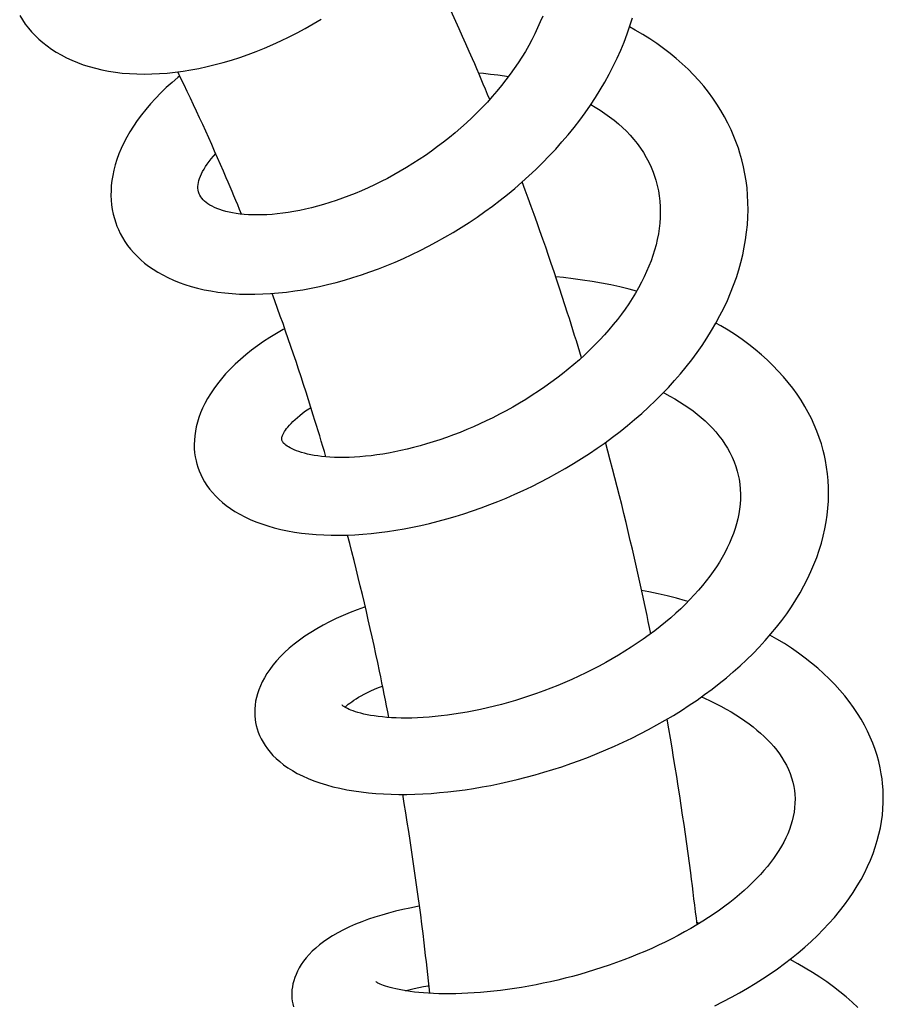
# Model space of a CAD drawing. Header units: millimetres. Extents: x 224 to 1420, y -1347 to 980.
# Tile 22 of 65: x 509 to 563, y -416 to -355. Entities that reach past the tile are written whole.
import ezdxf

# ---------------------------------------------------------------- set-up
doc = ezdxf.new("R2010")
doc.units = ezdxf.units.MM
doc.header["$LTSCALE"] = 77.505185
doc.layers.get('0').update_dxf_attribs({"linetype": 'CONTINUOUS'})

msp = doc.modelspace()

# ---------------------------------------------------------------- linework, layer by layer
at = {"color": 6, "linetype": 'CONTINUOUS'}
for p, q in [((520.302, -382.306), (520.353, -382.506)), ((559.466, -382.282), (559.401, -381.974))]:
    msp.add_line(p, q, dxfattribs=at)
for points in [[(509.331, -354.587), (509.496, -354.853), (509.675, -355.11), (509.868, -355.359), (510.073, -355.599), (510.292, -355.829), (510.525, -356.052), (510.773, -356.267), (511.036, -356.473), (511.314, -356.671), (511.607, -356.859), (511.915, -357.037), (512.237, -357.205), (512.574, -357.362), (512.923, -357.507), (513.286, -357.64), (513.662, -357.76), (514.049, -357.867), (514.448, -357.961), (514.859, -358.041), (515.282, -358.107), (515.716, -358.159), (516.161, -358.196), (516.616, -358.219), (517.08, -358.227), (517.551, -358.22), (518.03, -358.199), (518.513, -358.162), (519.001, -358.111), (519.493, -358.046), (519.987, -357.966), (520.485, -357.871), (520.986, -357.763), (521.491, -357.639), (522, -357.502), (522.511, -357.35), (523.024, -357.183), (523.538, -357.003), (524.052, -356.81), (524.566, -356.603), (525.077, -356.383), (525.586, -356.151), (526.092, -355.907), (526.596, -355.651), (527.096, -355.381), (527.594, -355.1), (528.09, -354.805)], [(515.383, -367.7), (515.468, -367.901), (515.591, -368.159), (515.729, -368.41), (515.881, -368.656), (516.048, -368.895), (516.229, -369.128), (516.424, -369.354), (516.633, -369.572), (516.858, -369.783), (517.098, -369.989), (517.355, -370.187), (517.629, -370.378), (517.92, -370.561), (518.227, -370.735), (518.552, -370.899), (518.892, -371.054), (519.247, -371.197), (519.616, -371.329), (519.998, -371.448), (520.394, -371.555), (520.802, -371.649), (521.223, -371.731), (521.656, -371.799), (522.1, -371.853), (522.554, -371.893), (523.017, -371.92), (523.489, -371.933), (523.968, -371.933), (524.454, -371.918), (524.945, -371.891), (525.441, -371.85), (525.941, -371.796), (526.444, -371.729), (526.95, -371.649), (527.46, -371.556), (527.975, -371.45), (528.493, -371.331), (529.014, -371.199), (529.539, -371.054), (530.065, -370.896), (530.592, -370.726), (531.12, -370.544), (531.647, -370.35), (532.172, -370.145), (532.695, -369.928), (533.214, -369.7), (533.732, -369.461), (534.248, -369.21), (534.762, -368.948), (535.275, -368.673), (535.786, -368.386), (536.293, -368.088), (536.796, -367.779), (537.294, -367.46), (537.786, -367.131), (538.271, -366.792), (538.748, -366.443), (539.218, -366.086), (539.681, -365.719), (540.134, -365.343), (540.58, -364.958), (541.018, -364.564), (541.447, -364.16), (541.869, -363.746), (542.281, -363.323), (542.683, -362.892), (543.074, -362.453), (543.454, -362.007), (543.821, -361.554), (544.175, -361.095), (544.515, -360.632), (544.841, -360.163), (545.153, -359.69), (545.451, -359.211), (545.736, -358.726), (546.006, -358.236), (546.262, -357.74), (546.503, -357.241), (546.728, -356.739), (546.937, -356.234), (547.129, -355.729), (547.304, -355.223), (547.462, -354.717)], [(541.872, -354.612), (541.722, -354.981), (541.56, -355.35), (541.386, -355.719), (541.2, -356.086), (541.002, -356.452), (540.793, -356.815), (540.574, -357.176), (540.344, -357.533), (540.104, -357.886), (539.853, -358.238), (539.589, -358.589), (539.314, -358.939), (539.029, -359.285), (538.734, -359.627), (538.429, -359.965), (538.115, -360.299), (537.793, -360.627), (537.464, -360.948), (537.127, -361.263), (536.783, -361.572), (536.432, -361.875), (536.073, -362.171), (535.708, -362.461), (535.336, -362.744), (534.958, -363.02), (534.574, -363.29), (534.186, -363.55), (533.795, -363.802), (533.402, -364.045), (533.007, -364.278), (532.611, -364.502), (532.212, -364.718), (531.813, -364.923), (531.411, -365.12), (531.01, -365.308), (530.608, -365.486), (530.206, -365.654), (529.805, -365.813), (529.407, -365.961), (529.012, -366.1), (528.622, -366.228), (528.237, -366.345), (527.858, -366.452), (527.485, -366.549), (527.116, -366.636), (526.752, -366.714), (526.393, -366.782), (526.041, -366.841), (525.697, -366.889), (525.361, -366.929), (525.034, -366.959), (524.716, -366.981), (524.409, -366.993), (524.114, -366.998), (523.832, -366.994), (523.56, -366.983), (523.298, -366.965), (523.047, -366.94), (522.806, -366.907), (522.575, -366.869), (522.357, -366.824), (522.15, -366.774), (521.955, -366.719), (521.774, -366.659), (521.606, -366.596), (521.449, -366.529), (521.304, -366.459), (521.169, -366.384), (521.044, -366.305), (520.93, -366.223), (520.829, -366.137), (520.739, -366.049), (520.661, -365.958), (520.594, -365.864), (520.538, -365.766), (520.496, -365.673)], [(554.049, -362.838), (553.938, -362.523), (553.775, -362.105), (553.595, -361.692), (553.399, -361.285), (553.187, -360.884), (552.959, -360.489), (552.716, -360.102), (552.457, -359.722), (552.182, -359.349), (551.89, -358.982), (551.582, -358.621), (551.257, -358.268), (550.915, -357.922), (550.558, -357.584), (550.184, -357.255), (549.795, -356.934), (549.391, -356.623), (548.972, -356.322), (548.54, -356.032), (548.095, -355.754), (547.637, -355.486), (547.28, -355.292)], [(519.287, -358.342), (519.178, -358.43), (518.808, -358.747), (518.451, -359.071), (518.108, -359.401), (517.781, -359.736), (517.47, -360.077), (517.176, -360.421), (516.9, -360.768), (516.642, -361.117), (516.404, -361.467), (516.186, -361.815), (515.988, -362.162), (515.809, -362.508), (515.648, -362.852), (515.506, -363.195), (515.382, -363.536), (515.277, -363.872), (515.19, -364.204), (515.12, -364.532), (515.068, -364.853), (515.032, -365.169), (515.013, -365.479), (515.009, -365.783), (515.021, -366.081), (515.049, -366.374), (515.091, -366.66), (515.147, -366.941), (515.219, -367.217), (515.305, -367.489), (515.383, -367.7)], [(537.877, -358.147), (538.189, -358.173), (538.634, -358.221), (539.072, -358.276), (539.504, -358.34), (539.745, -358.381)], [(544.868, -360.122), (545.138, -360.279), (545.446, -360.471), (545.744, -360.671), (546.033, -360.879), (546.312, -361.095), (546.58, -361.319), (546.837, -361.55), (547.083, -361.789), (547.316, -362.035), (547.539, -362.29), (547.75, -362.555), (547.951, -362.831), (548.139, -363.117), (548.313, -363.411), (548.473, -363.714), (548.617, -364.023), (548.745, -364.336), (548.835, -364.587)], [(539.086, -384.833), (539.597, -384.622), (540.13, -384.391), (540.661, -384.149), (541.191, -383.897), (541.719, -383.633), (542.243, -383.36), (542.762, -383.076), (543.277, -382.783), (543.785, -382.48), (544.287, -382.168), (544.782, -381.848), (545.27, -381.518), (545.75, -381.18), (546.222, -380.832), (546.687, -380.476), (547.144, -380.11), (547.593, -379.734), (548.034, -379.349), (548.465, -378.956), (548.886, -378.555), (549.295, -378.147), (549.692, -377.732), (550.076, -377.31), (550.446, -376.883), (550.803, -376.45), (551.146, -376.012), (551.475, -375.568), (551.791, -375.117), (552.092, -374.661), (552.378, -374.2), (552.649, -373.734), (552.904, -373.265), (553.142, -372.793), (553.364, -372.32), (553.568, -371.845), (553.754, -371.37), (553.922, -370.896), (554.073, -370.423), (554.205, -369.952), (554.32, -369.482), (554.419, -369.01), (554.5, -368.539), (554.564, -368.069), (554.611, -367.602), (554.64, -367.137), (554.652, -366.676), (554.647, -366.218), (554.626, -365.765), (554.587, -365.316), (554.532, -364.872), (554.46, -364.433), (554.372, -363.999), (554.268, -363.57), (554.147, -363.143), (554.049, -362.838)], [(520.496, -365.673), (520.459, -365.564), (520.434, -365.449), (520.423, -365.338), (520.422, -365.225), (520.432, -365.107), (520.453, -364.983), (520.484, -364.853), (520.527, -364.718), (520.579, -364.579), (520.642, -364.438), (520.715, -364.292), (520.799, -364.141), (520.895, -363.986), (521.003, -363.825), (521.122, -363.663), (521.251, -363.498), (521.392, -363.331), (521.529, -363.179)], [(548.835, -364.587), (548.913, -364.836), (548.999, -365.159), (549.069, -365.485), (549.123, -365.814), (549.162, -366.147), (549.184, -366.482), (549.191, -366.82), (549.183, -367.16), (549.16, -367.5), (549.122, -367.841), (549.07, -368.182), (549.004, -368.521), (548.926, -368.858), (548.834, -369.193), (548.73, -369.527), (548.613, -369.86), (548.484, -370.192), (548.342, -370.525), (548.188, -370.858), (548.021, -371.192), (547.842, -371.526), (547.65, -371.86), (547.447, -372.193), (547.232, -372.525), (547.006, -372.854), (546.769, -373.18), (546.523, -373.503), (546.266, -373.823), (545.998, -374.141), (545.717, -374.46), (545.424, -374.776), (545.121, -375.09), (544.808, -375.4), (544.485, -375.707), (544.153, -376.009), (543.812, -376.307), (543.464, -376.598), (543.109, -376.884), (542.746, -377.164), (542.377, -377.438), (541.999, -377.707), (541.615, -377.97), (541.223, -378.227), (540.826, -378.478), (540.423, -378.722), (540.015, -378.959), (539.604, -379.188), (539.191, -379.409), (538.775, -379.621), (538.359, -379.824), (537.96, -380.011)], [(547.72, -371.739), (547.249, -371.615), (546.682, -371.478), (546.108, -371.353), (545.529, -371.239), (544.945, -371.137), (544.357, -371.047), (543.766, -370.968), (543.174, -370.901), (542.684, -370.855)], [(559.401, -381.977), (559.325, -381.664), (559.211, -381.258), (559.08, -380.856), (558.933, -380.458), (558.77, -380.066), (558.591, -379.679), (558.395, -379.295), (558.181, -378.914), (557.95, -378.536), (557.702, -378.161), (557.435, -377.792), (557.152, -377.427), (556.851, -377.067), (556.533, -376.714), (556.198, -376.367), (555.847, -376.028), (555.481, -375.697), (555.099, -375.375), (554.702, -375.062), (554.29, -374.757), (553.862, -374.462), (553.419, -374.175), (552.962, -373.899), (552.654, -373.725)], [(525.82, -374.078), (525.729, -374.128), (525.307, -374.374), (524.899, -374.626), (524.505, -374.886), (524.125, -375.151), (523.758, -375.424), (523.405, -375.705), (523.065, -375.994), (522.741, -376.29), (522.434, -376.59), (522.146, -376.894), (521.878, -377.201), (521.63, -377.51), (521.403, -377.819), (521.197, -378.126), (521.012, -378.432), (520.849, -378.734), (520.706, -379.03), (520.582, -379.323), (520.476, -379.614), (520.387, -379.901), (520.316, -380.185), (520.261, -380.465), (520.222, -380.741), (520.198, -381.012), (520.189, -381.28), (520.196, -381.543), (520.217, -381.801), (520.252, -382.056), (520.302, -382.306)], [(549.376, -378.062), (549.454, -378.101), (549.778, -378.272), (550.09, -378.449), (550.393, -378.631), (550.684, -378.817), (550.963, -379.008), (551.23, -379.202), (551.486, -379.4), (551.733, -379.605), (551.974, -379.818), (552.206, -380.04), (552.429, -380.269), (552.641, -380.507), (552.843, -380.751), (553.032, -381.002), (553.21, -381.261), (553.374, -381.526), (553.524, -381.798), (553.66, -382.077), (553.781, -382.361), (553.886, -382.651), (553.976, -382.946), (554.038, -383.193)], [(525.647, -381.02), (525.64, -380.988), (525.636, -380.956), (525.636, -380.923), (525.64, -380.885), (525.649, -380.84), (525.664, -380.785), (525.688, -380.722), (525.72, -380.65), (525.761, -380.571), (525.811, -380.486), (525.87, -380.396), (525.939, -380.301), (526.019, -380.2), (526.11, -380.093), (526.214, -379.98), (526.332, -379.861), (526.462, -379.737), (526.606, -379.608), (526.764, -379.476), (526.936, -379.34), (527.122, -379.202), (527.322, -379.061), (527.445, -378.979)], [(537.96, -380.011), (537.563, -380.188), (537.148, -380.365), (536.731, -380.535), (536.313, -380.696), (535.895, -380.849), (535.478, -380.993), (535.063, -381.128), (534.651, -381.255), (534.242, -381.372), (533.838, -381.48), (533.439, -381.579), (533.048, -381.669), (532.664, -381.749), (532.287, -381.821), (531.916, -381.884), (531.55, -381.939), (531.191, -381.985), (530.838, -382.023), (530.494, -382.054), (530.158, -382.076), (529.832, -382.09), (529.516, -382.097), (529.211, -382.097), (528.918, -382.09), (528.638, -382.076), (528.37, -382.056), (528.117, -382.031), (527.877, -382.001), (527.651, -381.966), (527.437, -381.926), (527.235, -381.883), (527.044, -381.835), (526.866, -381.784), (526.7, -381.731), (526.547, -381.675), (526.407, -381.618), (526.281, -381.56), (526.167, -381.501), (526.065, -381.443), (525.975, -381.385), (525.897, -381.329), (525.831, -381.274), (525.776, -381.223), (525.734, -381.176), (525.701, -381.133), (525.678, -381.095), (525.661, -381.059), (525.648, -381.023)], [(520.35, -382.501), (520.408, -382.691), (520.494, -382.928), (520.594, -383.162), (520.709, -383.392), (520.839, -383.618), (520.983, -383.841), (521.144, -384.061), (521.319, -384.276), (521.511, -384.487), (521.72, -384.692), (521.945, -384.893), (522.187, -385.087), (522.447, -385.276), (522.725, -385.457), (523.021, -385.631), (523.336, -385.797), (523.67, -385.954), (524.022, -386.102), (524.391, -386.239), (524.774, -386.364), (525.171, -386.477), (525.58, -386.578), (526, -386.667), (526.431, -386.742), (526.87, -386.806), (527.319, -386.857), (527.778, -386.896), (528.245, -386.922), (528.721, -386.937), (529.204, -386.939), (529.694, -386.93), (530.19, -386.908), (530.691, -386.875), (531.196, -386.831), (531.703, -386.775), (532.215, -386.708), (532.729, -386.63), (533.248, -386.54), (533.772, -386.439), (534.299, -386.327), (534.83, -386.203), (535.364, -386.068), (535.899, -385.922), (536.435, -385.765), (536.972, -385.598), (537.508, -385.42), (538.043, -385.231), (538.576, -385.033), (539.086, -384.833)], [(524.007, -398.598), (524.044, -398.777), (524.101, -398.992), (524.172, -399.206), (524.256, -399.416), (524.356, -399.626), (524.47, -399.833), (524.6, -400.039), (524.746, -400.243), (524.909, -400.445), (525.091, -400.645), (525.291, -400.842), (525.511, -401.036), (525.753, -401.227), (526.016, -401.413), (526.3, -401.593), (526.605, -401.766), (526.929, -401.93), (527.272, -402.084), (527.635, -402.229), (528.015, -402.363), (528.412, -402.486), (528.823, -402.597), (529.245, -402.696), (529.678, -402.783), (530.12, -402.857), (530.57, -402.921), (531.027, -402.973), (531.491, -403.014), (531.962, -403.044), (532.439, -403.064), (532.924, -403.074), (533.416, -403.073), (533.916, -403.062), (534.422, -403.041), (534.935, -403.01), (535.454, -402.968), (535.978, -402.917), (536.507, -402.855), (537.04, -402.784), (537.577, -402.703), (538.115, -402.612), (538.656, -402.512), (539.199, -402.401), (539.745, -402.281), (540.294, -402.151), (540.845, -402.011), (541.397, -401.861), (541.951, -401.7), (542.506, -401.53), (543.061, -401.35), (543.615, -401.161), (544.167, -400.962), (544.716, -400.753), (545.262, -400.536), (545.805, -400.309), (546.345, -400.073), (546.881, -399.828), (547.413, -399.573), (547.941, -399.308), (548.464, -399.034), (548.982, -398.751), (549.495, -398.458), (550.002, -398.157), (550.501, -397.846), (550.992, -397.527), (551.475, -397.199), (551.948, -396.864), (552.41, -396.522), (552.86, -396.173), (553.3, -395.816), (553.731, -395.45), (554.152, -395.075), (554.563, -394.692), (554.962, -394.301), (555.348, -393.902), (555.72, -393.497), (556.078, -393.087), (556.421, -392.67), (556.748, -392.249), (557.059, -391.824), (557.352, -391.394), (557.629, -390.963), (557.888, -390.528), (558.13, -390.091), (558.355, -389.649), (558.563, -389.206), (558.753, -388.762), (558.925, -388.317), (559.078, -387.873), (559.213, -387.43), (559.331, -386.989), (559.43, -386.55), (559.511, -386.114), (559.574, -385.68), (559.62, -385.25), (559.649, -384.821), (559.661, -384.392), (559.656, -383.965), (559.633, -383.54), (559.594, -383.118), (559.539, -382.698), (559.466, -382.282)], [(554.038, -383.196), (554.089, -383.444), (554.137, -383.753), (554.167, -384.065), (554.181, -384.377), (554.179, -384.689), (554.16, -384.999), (554.126, -385.307), (554.078, -385.613), (554.015, -385.918), (553.938, -386.222), (553.848, -386.526), (553.745, -386.829), (553.628, -387.132), (553.5, -387.433), (553.359, -387.732), (553.207, -388.028), (553.044, -388.321), (552.87, -388.614), (552.684, -388.905), (552.485, -389.196), (552.274, -389.488), (552.051, -389.781), (551.814, -390.074), (551.566, -390.365), (551.306, -390.656), (551.035, -390.945), (550.753, -391.231), (550.461, -391.514), (550.159, -391.794), (549.846, -392.072), (549.524, -392.345), (549.191, -392.616), (548.848, -392.884), (548.496, -393.148), (548.133, -393.408), (547.761, -393.665), (547.381, -393.917), (546.993, -394.164), (546.599, -394.405), (546.199, -394.64), (545.794, -394.868), (545.383, -395.09), (544.968, -395.306), (544.547, -395.515), (544.121, -395.718), (543.69, -395.915), (543.255, -396.105), (542.816, -396.289), (542.376, -396.464), (541.934, -396.632), (541.493, -396.792), (541.052, -396.944), (540.613, -397.088), (540.176, -397.224), (539.739, -397.351), (539.304, -397.471), (538.869, -397.583), (538.437, -397.688), (538.009, -397.784), (537.584, -397.872), (537.165, -397.952), (536.752, -398.024), (536.346, -398.088), (535.948, -398.143), (535.558, -398.191), (535.176, -398.232), (534.803, -398.264), (534.438, -398.29), (534.082, -398.308), (533.734, -398.319), (533.398, -398.324), (533.072, -398.322), (532.758, -398.313), (532.457, -398.299), (532.169, -398.28), (531.896, -398.255), (531.637, -398.226), (531.394, -398.193), (531.164, -398.156), (530.947, -398.116), (530.744, -398.072), (530.555, -398.026), (530.38, -397.978), (530.22, -397.929), (530.074, -397.879), (529.943, -397.83), (529.827, -397.781), (529.725, -397.734), (529.638, -397.69), (529.564, -397.648), (529.503, -397.611), (529.454, -397.577), (529.416, -397.549), (529.391, -397.527), (529.375, -397.512)], [(550.915, -391.067), (550.752, -391.019), (550.19, -390.864), (549.621, -390.72), (549.048, -390.585), (548.471, -390.461), (548.025, -390.374)], [(530.829, -391.397), (530.786, -391.412), (530.334, -391.579), (529.89, -391.755), (529.455, -391.939), (529.029, -392.133), (528.614, -392.335), (528.209, -392.546), (527.818, -392.765), (527.441, -392.993), (527.081, -393.228), (526.737, -393.47), (526.411, -393.719), (526.103, -393.974), (525.814, -394.235), (525.549, -394.498), (525.306, -394.762), (525.086, -395.026), (524.888, -395.289), (524.712, -395.551), (524.557, -395.809), (524.421, -396.064), (524.305, -396.315), (524.207, -396.562), (524.126, -396.806), (524.062, -397.045), (524.013, -397.281), (523.978, -397.513), (523.958, -397.742), (523.951, -397.969), (523.958, -398.193), (523.979, -398.414), (524.007, -398.596)], [(562.989, -402.111), (562.943, -401.803), (562.87, -401.416), (562.781, -401.031), (562.675, -400.649), (562.553, -400.27), (562.414, -399.892), (562.258, -399.516), (562.085, -399.142), (561.894, -398.769), (561.685, -398.398), (561.457, -398.029), (561.211, -397.662), (560.946, -397.298), (560.663, -396.938), (560.362, -396.582), (560.043, -396.231), (559.706, -395.886), (559.353, -395.548), (558.984, -395.219), (558.601, -394.898), (558.203, -394.585), (557.788, -394.279), (557.356, -393.981), (556.909, -393.69), (556.448, -393.409), (556.013, -393.161)], [(529.565, -397.649), (529.614, -397.603), (529.688, -397.537), (529.774, -397.465), (529.874, -397.387), (529.988, -397.304), (530.116, -397.217), (530.258, -397.125), (530.415, -397.03), (530.588, -396.933), (530.774, -396.833), (530.973, -396.733), (531.185, -396.633), (531.412, -396.532), (531.655, -396.429), (531.91, -396.329)], [(551.746, -397.007), (551.932, -397.088), (552.285, -397.251), (552.628, -397.418), (552.961, -397.59), (553.283, -397.765), (553.594, -397.944), (553.893, -398.126), (554.181, -398.311), (554.456, -398.498), (554.718, -398.686), (554.966, -398.876), (555.204, -399.069), (555.433, -399.265), (555.652, -399.467), (555.863, -399.674), (556.064, -399.885), (556.254, -400.101), (556.434, -400.322), (556.603, -400.549), (556.761, -400.781), (556.908, -401.02), (557.042, -401.265), (557.163, -401.517), (557.27, -401.774), (557.361, -402.037), (557.438, -402.308), (557.498, -402.585), (557.536, -402.825)], [(552.59, -416.241), (553.106, -415.98), (553.615, -415.71), (554.116, -415.432), (554.608, -415.147), (555.089, -414.854), (555.56, -414.555), (556.021, -414.248), (556.474, -413.932), (556.917, -413.607), (557.35, -413.273), (557.773, -412.932), (558.183, -412.582), (558.581, -412.225), (558.965, -411.862), (559.334, -411.492), (559.687, -411.116), (560.024, -410.736), (560.344, -410.351), (560.647, -409.962), (560.932, -409.57), (561.199, -409.175), (561.449, -408.777), (561.681, -408.377), (561.895, -407.974), (562.091, -407.57), (562.269, -407.165), (562.428, -406.761), (562.569, -406.357), (562.692, -405.956), (562.797, -405.556), (562.884, -405.16), (562.954, -404.765), (563.007, -404.371), (563.043, -403.977), (563.063, -403.582), (563.066, -403.189), (563.053, -402.797), (563.023, -402.405), (562.989, -402.111)], [(557.536, -402.828), (557.561, -403.067), (557.575, -403.351), (557.571, -403.631), (557.551, -403.909), (557.515, -404.185), (557.463, -404.458), (557.396, -404.729), (557.316, -404.997), (557.223, -405.263), (557.117, -405.526), (556.998, -405.787), (556.868, -406.047), (556.725, -406.305), (556.572, -406.559), (556.409, -406.811), (556.235, -407.061), (556.05, -407.31), (555.852, -407.558), (555.642, -407.808), (555.419, -408.059), (555.183, -408.311), (554.935, -408.562), (554.674, -408.812), (554.402, -409.062), (554.117, -409.31), (553.822, -409.556), (553.516, -409.799), (553.202, -410.039), (552.878, -410.275), (552.543, -410.509), (552.196, -410.741), (551.838, -410.97), (551.469, -411.197), (551.09, -411.421), (550.703, -411.64), (550.307, -411.855), (549.904, -412.066), (549.494, -412.271), (549.078, -412.47), (548.657, -412.664), (548.23, -412.852), (547.798, -413.034), (547.361, -413.211), (546.918, -413.382), (546.47, -413.547), (546.018, -413.707), (545.561, -413.861), (545.103, -414.008), (544.645, -414.148), (544.186, -414.281), (543.729, -414.406), (543.272, -414.525), (542.816, -414.637), (542.362, -414.741), (541.909, -414.839), (541.458, -414.93), (541.009, -415.014), (540.563, -415.091), (540.122, -415.161), (539.686, -415.224), (539.256, -415.281), (538.834, -415.33), (538.42, -415.372), (538.013, -415.408), (537.615, -415.437), (537.225, -415.46), (536.844, -415.477), (536.471, -415.487), (536.107, -415.492), (535.753, -415.491), (535.41, -415.484), (535.079, -415.472), (534.761, -415.456), (534.457, -415.434), (534.168, -415.409), (533.895, -415.38), (533.636, -415.347), (533.391, -415.312), (533.16, -415.273), (532.943, -415.232), (532.74, -415.189), (532.554, -415.145), (532.383, -415.1), (532.227, -415.055), (532.088, -415.01), (531.965, -414.967), (531.857, -414.926), (531.765, -414.887), (531.687, -414.852), (531.623, -414.821), (531.572, -414.793), (531.534, -414.771), (531.508, -414.755), (531.492, -414.744), (531.491, -414.743)], [(534.206, -410.038), (534.076, -410.061), (533.616, -410.151), (533.164, -410.249), (532.72, -410.355), (532.283, -410.468), (531.855, -410.589), (531.437, -410.717), (531.029, -410.854), (530.628, -411.001), (530.234, -411.158), (529.847, -411.327), (529.475, -411.505), (529.124, -411.69), (528.799, -411.878), (528.502, -412.067), (528.23, -412.257), (527.979, -412.45), (527.747, -412.646), (527.532, -412.845), (527.336, -413.048), (527.156, -413.254), (526.995, -413.461), (526.851, -413.668), (526.724, -413.875), (526.615, -414.079), (526.523, -414.28), (526.445, -414.48), (526.382, -414.676), (526.332, -414.871), (526.295, -415.064), (526.271, -415.254), (526.259, -415.442), (526.259, -415.628), (526.268, -415.784)], [(551.618, -411.105), (551.518, -411.076), (551.462, -411.06)], [(561.477, -416.34), (561.122, -416.009), (560.752, -415.685), (560.366, -415.368), (559.964, -415.056), (559.546, -414.752), (559.113, -414.455), (558.668, -414.166), (558.21, -413.887), (557.742, -413.616), (557.263, -413.354), (557.253, -413.348)], [(533.334, -415.302), (533.375, -415.291), (533.621, -415.227), (533.882, -415.165), (534.159, -415.104), (534.45, -415.045), (534.755, -414.989), (534.798, -414.981)], [(526.268, -415.785), (526.286, -415.94), (526.319, -416.126), (526.364, -416.311)]]:
    msp.add_lwpolyline(points, dxfattribs=at)
for points, knots in [([(538.575, -359.805), (538.225, -358.959), (536.813, -355.617), (535.286, -352.323), (534.079, -349.894)], [0, 0, 0, 0, 0.252284, 1, 1, 1, 1]), ([(523.129, -366.945), (522.82, -366.187), (521.575, -363.202), (520.229, -360.258), (519.166, -358.089)], [0, 0, 0, 0, 0.252979, 1, 1, 1, 1]), ([(544.285, -375.89), (544.005, -374.959), (542.865, -371.281), (541.606, -367.64), (540.596, -364.944)], [0, 0, 0, 0, 0.252305, 1, 1, 1, 1]), ([(528.383, -382.056), (528.129, -381.189), (527.098, -377.77), (525.956, -374.385), (525.038, -371.881)], [0, 0, 0, 0, 0.252961, 1, 1, 1, 1]), ([(548.599, -393.07), (548.394, -392.062), (547.548, -388.068), (546.581, -384.1), (545.786, -381.153)], [0, 0, 0, 0, 0.252238, 1, 1, 1, 1]), ([(532.304, -398.289), (532.118, -397.325), (531.35, -393.517), (530.463, -389.734), (529.73, -386.926)], [0, 0, 0, 0, 0.252812, 1, 1, 1, 1]), ([(551.482, -411.19), (551.356, -410.11), (550.827, -405.83), (550.173, -401.565), (549.611, -398.389)], [0, 0, 0, 0, 0.252092, 1, 1, 1, 1]), ([(534.851, -415.46), (534.741, -414.413), (534.274, -410.271), (533.682, -406.143), (533.167, -403.071)], [0, 0, 0, 0, 0.252564, 1, 1, 1, 1])]:
    msp.add_open_spline(points, degree=3, knots=knots, dxfattribs=at)

doc.saveas('drawing.dxf')
